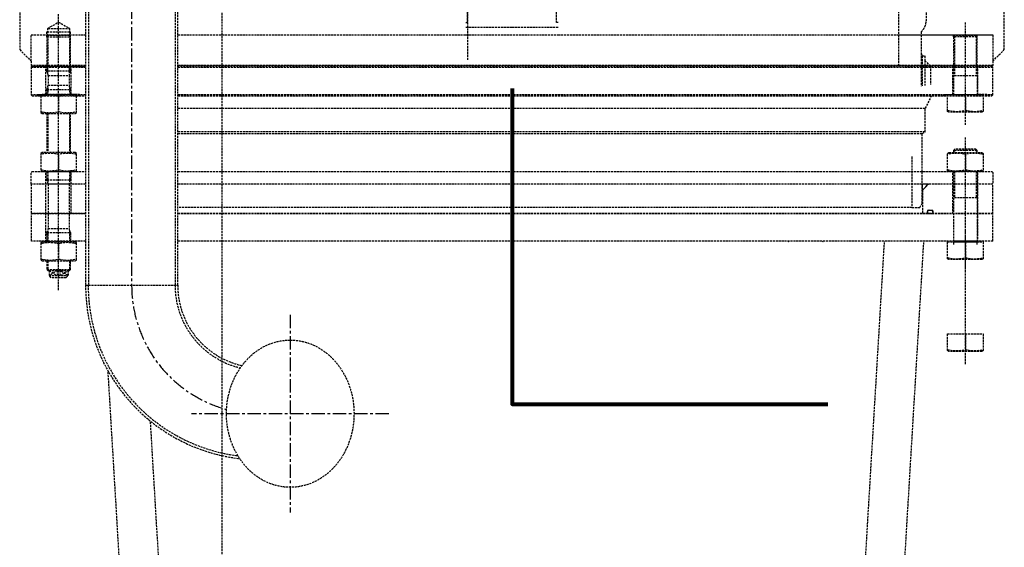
# Model space of a CAD drawing. Header units: millimetres. Extents: x 42975 to 708721, y 118172 to 172014.
# Tile 220 of 256: x 344104 to 346444, y 146020 to 147273. Entities that reach past the tile are written whole.
import ezdxf

# ---------------------------------------------------------------- set-up
doc = ezdxf.new("R2010")
doc.units = ezdxf.units.MM
doc.linetypes.add('ГТО-1 Пунктир', pattern=[7, 5, -2])
doc.linetypes.add('осевая', pattern=[50.8, 31.75, -6.35, 6.35, -6.35])
for name, color, linetype, lineweight in [('ГТО-2_Заголовки', 1, 'Continuous', 80), ('ГТО-2_Пунктир_025', 151, 'ГТО-1 Пунктир', 25), ('ГТО-2_Размеры_035', 2, 'Continuous', 35), ('ОГОС_Пунктир_025', 151, 'ГТО-1 Пунктир', 25), ('ОГСО_Оси_025', 7, 'осевая', 25)]:
    doc.layers.add(name, color=color, linetype=linetype, lineweight=lineweight)

# ---------------------------------------------------------------- blocks, each defined once
blk = doc.blocks.new('ОГСО_Затвор_План')
at = {"layer": 'ОГОС_Пунктир_025'}
for p, q in [((-105.3, -460), (-105.3, 460)), ((919, -475), (919, -175.8)), ((-1013.7, -253.6), (-1013.7, -995)), ((-1007, -253.6), (-1007, -995)), ((-800.9, -253.6), (-800.9, -995)), ((-794.6, -995), (-794.6, -253.6)), ((-1077.8, -1007), (-1077.8, -350)), ((1077.2, -614), (1077.2, -370)), ((-1105.8, -405), (-1105.8, -393)), ((-1105.8, -393), (-1049.8, -393)), ((-1103.6, -385), (-1052, -385)), ((-1049.8, -405), (-1049.8, -393)), ((-110.3, -382.5), (-0.3, -382.5)), ((-0.3, -382.5), (109.7, -382.5)), ((-1105.8, -405), (-1049.8, -405)), ((-1103.6, -402), (-1103.6, -475)), ((-1052, -402), (-1052, -475)), ((-110.3, -400), (109.7, -400)), ((109.7, -400), (1142.2, -400)), ((1049.2, -405), (1049.2, -400)), ((1105.2, -405), (1049.2, -405)), ((1051.4, -402.8), (1051.4, -400)), ((1051.4, -402.8), (1051.4, -475)), ((1103, -402.8), (1103, -400)), ((1103, -402.8), (1103, -475)), ((1105.2, -405), (1105.2, -400)), ((972.2, -444.3), (972.2, -521.9)), ((974.3, -450), (974.3, -521.7)), ((980.7, -461.2), (980.7, -520.4)), ((-1013.7, -473), (-1142.8, -473)), ((-1142.8, -477), (-1013.7, -477)), ((-1013.7, -475), (-1140.8, -475)), ((-1049.8, -487), (-1105.8, -487)), ((-1103.6, -491.6), (-1103.6, -475)), ((-1052, -491.6), (-1052, -475)), ((1142.2, -473), (-794.6, -473)), ((1140.2, -475), (-794.6, -475)), ((-794.6, -477), (1142.2, -477)), ((994.4, -475), (994.4, -518.7)), ((1049.2, -475), (1049.2, -542)), ((1051.4, -475), (1051.4, -497.5)), ((1103, -475), (1103, -497.5)), ((1105.2, -475), (1105.2, -542)), ((-1102.8, -497), (-1052.8, -497)), ((1105.2, -497.5), (1049.2, -497.5)), ((-1105.8, -529.9), (-1049.8, -529.9)), ((-1105.8, -529.9), (-1049.8, -529.9)), ((-1105.8, -529.9), (-1049.8, -529.9)), ((-1103.6, -525.4), (-1103.6, -542)), ((-1102.8, -520), (-1052.8, -520)), ((-1052, -525.4), (-1052, -542)), ((-1013.7, -543), (-1142.8, -543)), ((-1077.8, -546.3), (-1077.8, -582.7)), ((1142.2, -543), (-794.6, -543)), ((996.3, -545), (981.7, -575.3)), ((1077.2, -542), (1077.2, -579.7)), ((981.7, -575.3), (-794.6, -575.3)), ((-1105.8, -587), (-1105.8, -680)), ((-1103.6, -587), (-1103.6, -680)), ((-1052, -587), (-1052, -680)), ((-1049.8, -680), (-1049.8, -587)), ((981.7, -630.5), (-794.6, -630.5)), ((-794.6, -635), (974.7, -635)), ((1077.2, -964), (1077.2, -642)), ((1105.2, -675), (1049.2, -675)), ((1051.4, -672.8), (1051.4, -680)), ((1103, -672.8), (1103, -680)), ((-1077.8, -684.3), (-1077.8, -720.7)), ((1077.2, -684.3), (1077.2, -720.7)), ((-1107.8, -755), (-1107.8, -725)), ((-1103.6, -725), (-1103.6, -749.6)), ((-1052, -725), (-1052, -749.6)), ((-1047.8, -755), (-1047.8, -725)), ((1047.2, -755), (1047.2, -725)), ((1049.2, -725), (1049.2, -892)), ((1051.4, -725), (1051.4, -787.5)), ((1103, -725), (1103, -787.5)), ((1105.2, -725), (1105.2, -892)), ((1107.2, -755), (1107.2, -725)), ((-1105.8, -745), (-1049.8, -745)), ((-1107.8, -825), (-1107.8, -755)), ((-1052.8, -755), (-1102.8, -755)), ((-1047.8, -825), (-1047.8, -755)), ((1047.2, -825), (1047.2, -755)), ((1107.2, -825), (1107.2, -755)), ((1105.2, -787.5), (1049.2, -787.5)), ((949.7, -810), (-794.6, -810)), ((-1142.6, -890), (-1142.6, -825)), ((-1013.7, -825), (-1142.6, -825)), ((1142.4, -825), (-794.6, -825)), ((-794.6, -825), (975.2, -825)), ((1142.4, -890), (1142.4, -825)), ((-1103.6, -865.4), (-1103.6, -892)), ((-1102.8, -860), (-1052.8, -860)), ((-1052, -865.4), (-1052, -892)), ((1077.2, -1182), (1077.2, -860)), ((-1105.8, -869.9), (-1049.8, -869.9)), ((-1013.7, -890), (-1142.6, -890)), ((-1077.8, -896.3), (-1077.8, -932.7)), ((1142.4, -890), (-794.6, -890)), ((1105.2, -893), (1049.2, -893)), ((1077.2, -892), (1077.2, -929.7)), ((-1105.8, -937), (-1105.8, -957.8)), ((-1105.8, -957.8), (-1049.8, -957.8)), ((-1105.8, -957.8), (-1103.6, -960)), ((-1103.6, -937), (-1103.6, -960)), ((-1052, -937), (-1052, -960)), ((-1052, -960), (-1049.8, -957.8)), ((-1049.8, -957.8), (-1049.8, -937)), ((-1103.6, -960), (-1100.3, -960)), ((-1100.3, -960), (-1055.3, -960)), ((-1100.3, -960), (-1100.3, -972)), ((-1095.3, -977), (-1100.3, -972)), ((-1081, -960), (-1100.1, -972.2)), ((-1100.1, -960), (-1081, -972.2)), ((-1100.1, -960), (-1100.1, -972.2)), ((-1100.1, -972.2), (-1055.5, -972.2)), ((-1060.3, -977), (-1095.3, -977)), ((-1081, -960), (-1081, -972.2)), ((-1055.5, -972.2), (-1074.6, -960)), ((-1074.6, -972.2), (-1055.5, -960)), ((-1074.6, -960), (-1074.6, -972.2)), ((-1060.3, -977), (-1055.3, -972)), ((-1055.5, -960), (-1055.5, -972.2)), ((-1055.3, -960), (-1052, -960)), ((-1055.3, -960), (-1055.3, -972)), ((-1013.7, -995), (-794.6, -995)), ((1077.2, -1110), (1077.2, -1147.7))]:
    blk.add_line(p, q, dxfattribs=at)
for points in [[(-1013.7, 475), (-1140.8, 475), (-1142.8, 473), (-1142.8, 463), (-1170.3, 435.5), (-1170.3, -435.5), (-1142.8, -463), (-1142.8, -473), (-1140.8, -475), (-1013.7, -475)], [(919, -400), (1142.2, -400), (1142.2, -463), (1169.7, -435.5), (1169.7, 400), (1169.7, 435.5), (1142.2, 463), (1142.2, 400), (919, 400)], [(-110.3, -371.5), (-106.3, -371.5), (-106.3, -344), (-0.3, -344)], [(109.7, -371.5), (105.7, -371.5), (105.7, -344), (-0.3, -344)], [(-1103.6, -402.8), (-1103.6, -385), (-1077.8, -370.1), (-1052, -385), (-1052, -402.8)], [(-1142.8, -463), (-1142.8, -400), (-1013.7, -400)], [(-1049.8, -475), (-1049.8, -404.2), (-1052, -402), (-1103.6, -402), (-1105.8, -404.2), (-1105.8, -475)], [(-794.6, -400), (-110.3, -400)], [(1105.2, -475), (1105.2, -405), (1102.2, -402), (1052.2, -402), (1049.2, -405), (1049.2, -475)], [(1142.2, -400), (1142.2, -473), (1140.2, -475)], [(-1013.7, -475), (-1140.8, -475), (-1142.8, -477), (-1142.8, -543), (-1140.8, -545), (-1013.7, -545)], [(-1127.8, -545), (-1127.8, -542), (-1107.8, -542), (-1107.8, -475)], [(-1027.8, -545), (-1027.8, -542), (-1047.8, -542), (-1047.8, -475)], [(-1027.8, -545), (-1027.8, -542), (-1047.8, -542), (-1047.8, -475)], [(-794.6, -545), (1140.2, -545), (1142.2, -543), (1142.2, -477), (1140.2, -475), (-794.6, -475)], [(1026.2, -545), (1026.2, -542), (1047.2, -542), (1047.2, -475)], [(1128.2, -545), (1128.2, -542), (1107.2, -542), (1107.2, -475)], [(-1035.3, -545), (-1035.3, -543.8), (-1038.5, -542), (-1117.1, -542), (-1120.3, -543.8), (-1120.3, -545)], [(-1120.3, -545), (-1120.3, -585.2), (-1117.1, -587), (-1038.5, -587), (-1035.3, -585.2), (-1035.3, -545)], [(974.7, -725), (974.7, -635), (981.7, -630.5), (981.7, -575.3)], [(1105.2, -680), (1105.2, -675), (1102.2, -672), (1052.2, -672), (1049.2, -675), (1049.2, -680)], [(949.7, -689.6), (949.7, -810), (969.2, -810), (974.7, -800.5), (974.7, -725)], [(-1013.7, -755), (-1142.8, -755), (-1142.8, -727), (-1140.8, -725), (-1013.7, -725)], [(-794.6, -725), (1140.2, -725), (1142.2, -727), (1142.2, -755), (-794.6, -755)], [(-1013.7, -755), (-1142.8, -755), (-1142.8, -825), (-1013.7, -825)], [(-794.6, -825), (1142.2, -825), (1142.2, -755), (-794.6, -755)], [(989.4, -755), (975.5, -768.9), (975.5, -825)], [(-1107.8, -892), (-1107.8, -825)], [(1107.2, -892), (1107.2, -825)], [(1105.2, -898), (1105.2, -893), (1102.2, -890), (1052.2, -890), (1049.2, -893), (1049.2, -898)]]:
    blk.add_lwpolyline(points, dxfattribs=at)
for points in [[(949.7, 475), (949.7, 400, -0.414214), (983.9, 365), (983.9, -367.1, -0.21363), (972.2, -393.3), (972.2, -444.3), (974.3, -450), (980.7, -450), (980.7, -461.2), (994.4, -475)], [(-1105.8, -475), (-1105.8, -487, -0.147477), (-1102.8, -497), (-1102.8, -520, -0.147477), (-1105.8, -529.9), (-1105.8, -542)], [(-1049.8, -475), (-1049.8, -487, 0.147477), (-1052.8, -497), (-1052.8, -520, 0.147477), (-1049.8, -529.9), (-1049.8, -542)], [(-1120.3, -546.3, -0.018106), (-1113.7, -545, -0.013671)], [(-1113.7, -545, -0.079726), (-1084.4, -545, -0.079726)], [(-1084.4, -545, -0.018106), (-1077.8, -546.3, -0.018106), (-1071.2, -545)], [(-1071.2, -545, -0.079726), (-1041.9, -545, -0.079726)], [(-1041.9, -545, -0.018106), (-1035.3, -546.3)], [(-1035.3, -582.7, -0.116285), (-1077.8, -582.7, -0.116285), (-1120.3, -582.7)], [(1034.7, -579.7, 0.116285), (1077.2, -579.7, 0.116285), (1119.7, -579.7)], [(-1120.3, -684.3, -0.116285), (-1077.8, -684.3, -0.116285), (-1035.3, -684.3)], [(1119.7, -684.3, 0.116285), (1077.2, -684.3, 0.116285), (1034.7, -684.3)], [(-1035.3, -720.7, -0.116285), (-1077.8, -720.7, -0.116285), (-1120.3, -720.7)], [(-1105.8, -725), (-1105.8, -745, -0.147477), (-1102.8, -755), (-1102.8, -860, -0.147477), (-1105.8, -869.9), (-1105.8, -892)], [(-1049.8, -725), (-1049.8, -745, 0.147477), (-1052.8, -755), (-1052.8, -860, 0.147477), (-1049.8, -869.9), (-1049.8, -892)], [(1034.7, -720.7, 0.116285), (1077.2, -720.7, 0.116285), (1119.7, -720.7)], [(986.8, -825, 0.414214), (987.3, -824.5), (987.3, -818.1, -0.414214), (988.3, -817.1), (998.7, -817.1, -0.414214), (999.7, -818.1), (999.7, -824.5, 0.414214), (1000.2, -825)], [(-1120.3, -896.3, -0.018106), (-1113.7, -895, -0.079726), (-1084.4, -895, -0.018106), (-1077.8, -896.3, -0.018106), (-1071.2, -895, -0.079726), (-1041.9, -895, -0.018106), (-1035.3, -896.3)], [(-1035.3, -932.7, -0.116285), (-1077.8, -932.7, -0.116285), (-1120.3, -932.7)], [(1034.7, -929.7, 0.116285), (1077.2, -929.7, 0.116285), (1119.7, -929.7)], [(1034.7, -1147.7, 0.116285), (1077.2, -1147.7, 0.116285), (1119.7, -1147.7)]]:
    blk.add_lwpolyline(points, format="xyb", dxfattribs=at)
for points in [[(1119.7, -542), (1119.7, -582.2), (1116.5, -584), (1037.9, -584), (1034.7, -582.2), (1034.7, -542)], [(-1117.1, -680), (-1120.3, -681.8), (-1120.3, -723.2), (-1117.1, -725), (-1038.5, -725), (-1035.3, -723.2), (-1035.3, -681.8), (-1038.5, -680)], [(1116.5, -680), (1119.7, -681.8), (1119.7, -723.2), (1116.5, -725), (1037.9, -725), (1034.7, -723.2), (1034.7, -681.8), (1037.9, -680)], [(-1120.3, -895), (-1120.3, -935.2), (-1117.1, -937), (-1038.5, -937), (-1035.3, -935.2), (-1035.3, -895), (-1035.3, -893.8), (-1038.5, -892), (-1117.1, -892), (-1120.3, -893.8)], [(1119.7, -892), (1119.7, -932.2), (1116.5, -934), (1037.9, -934), (1034.7, -932.2), (1034.7, -892)], [(1119.7, -1110), (1119.7, -1150.2), (1116.5, -1152), (1037.9, -1152), (1034.7, -1150.2), (1034.7, -1110)]]:
    blk.add_lwpolyline(points, close=True, dxfattribs=at)
for points in [[(984.6, -755), (976.7, -755, 0.414214), (974.7, -757), (974.7, -764.9, 0.668179), (978.1, -766.3), (986, -758.4, 0.668179)], [(999.7, -820.6), (999.7, -821.5, -0.414214), (996.2, -825), (990.8, -825, -0.414214), (987.3, -821.5), (987.3, -820.6, -0.414214), (990.8, -817.1), (996.2, -817.1, -0.414214)]]:
    blk.add_lwpolyline(points, format="xyb", close=True, dxfattribs=at)
for centre, radius, start, end in [((-0.1, -310), 877.5, 318.4524, 318.6262), ((-0.1, -310), 940, 321.7464, 321.9011), ((-599.2, -995), 414.5, 180, 263.3291), ((-599.2, -995), 408.3, 180, 262.6069), ((-599.2, -995), 201.8, 180, 256.5888), ((-599.2, -995), 195.5, 180, 257.3478)]:
    blk.add_arc(centre, radius, start, end, dxfattribs=at)
blk.add_ellipse((-527.3, -1300), major_axis=(0, 174.8), ratio=0.867023, dxfattribs=at)
at = {"layer": 'ОГСО_Оси_025'}
for p, q in [((-904.2, 685), (-904.2, -995)), ((-527.3, -1065.3), (-527.3, -1534.7)), ((-292.6, -1300), (-761.9, -1300))]:
    blk.add_line(p, q, dxfattribs=at)
blk.add_arc((-598.8, -995), 305.4, 180, 254.8461, dxfattribs=at)
blk = doc.blocks.new('A$C1AA538EC')
at = {"layer": 'ОГОС_Пунктир_025'}
for p, q in [((776.7, -13801), (885.1, -11990.1)), ((870.2, -13801), (978.6, -11990.1)), ((-870.3, -13801), (-960.2, -12298.5)), ((-776.7, -13801), (-859.5, -12417.6))]:
    blk.add_line(p, q, dxfattribs=at)
at = {"layer": 'ГТО-2_Размеры_035', "rotation": 0.0001303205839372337}
blk.add_blockref('ОГСО_Затвор_План', (0, -11100.1), dxfattribs=at)

msp = doc.modelspace()

# ---------------------------------------------------------------- linework, layer by layer
at = {"layer": 'ГТО-2_Заголовки', "color": 1}
msp.add_lwpolyline([(345274.6, 147109.4), (345274.6, 146359.4), (346024.6, 146359.4)], dxfattribs=at)
at = {"layer": 'ГТО-2_Пунктир_025'}
msp.add_line((344584.6, 149137.2), (344584.6, 137837.2), dxfattribs=at)

# ---------------------------------------------------------------- block references
at = {"layer": 'ГТО-2_Размеры_035'}
msp.add_blockref('A$C1AA538EC', (345274.6, 158737.1), dxfattribs=at)

doc.saveas('drawing.dxf')
